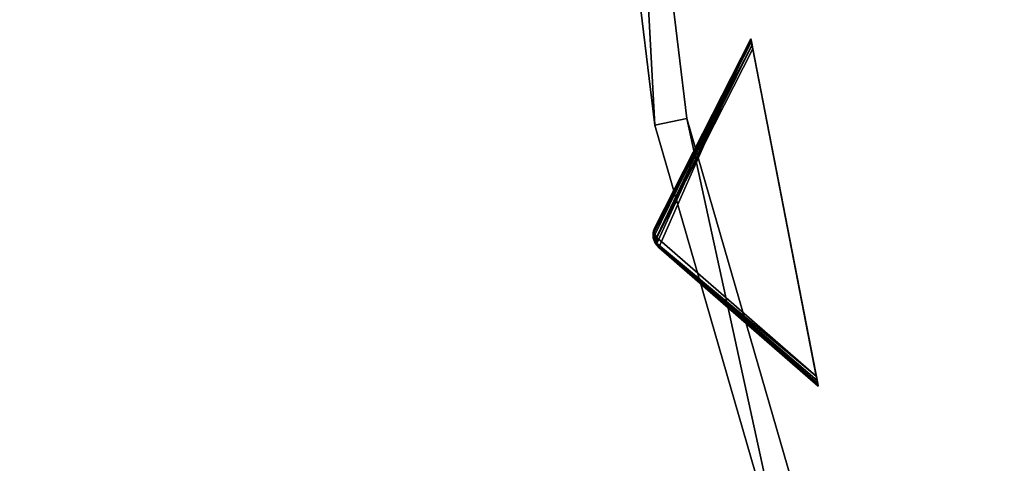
# Model space of a CAD drawing. Extents: x 5 to 565, y -280 to 280.
# Tile 25 of 256: x 65 to 125, y -58 to -31. Entities that reach past the tile are written whole.
import ezdxf

# ---------------------------------------------------------------- set-up
doc = ezdxf.new("R2010")
doc.units = 0
doc.header["$LTSCALE"] = 25.4
doc.layers.get('0').update_dxf_attribs({"color": 13, "linetype": 'CONTINUOUS'})

# ---------------------------------------------------------------- blocks, each defined once
blk = doc.blocks.new('GRUPUJ_2')
at = {"color": 254}
mesh = blk.add_polyface(dxfattribs=at)
corners = [(10.721, 154.609, 150), (5.112, 141.944, 139.866), (14.815, 133.502, 150), (4.963, 142.106, 139.717), (4.852, 142.297, 139.625), (4.787, 142.508, 139.594), (4.769, 142.728, 139.625), (4.8, 142.946, 139.717), (4.878, 143.153, 139.866)]
mesh.append_faces([[corners[k] for k in face] for face in [(0, 1, 2), (7, 0, 8)]], dxfattribs={"vtx0": -1, "color": 254})
mesh.append_faces([[corners[k] for k in face] for face in [(1, 0, 3), (3, 0, 4), (4, 0, 5), (5, 0, 6), (6, 0, 7)]], dxfattribs={"vtx0": -1, "vtx1": -1, "color": 254})
mesh = blk.add_polyface(dxfattribs=at)
corners = [(10.721, 154.609, 0.616), (10.729, 154.569, 0.357), (4.844, 142.869, 10.41)]
mesh.append_faces([[corners[k] for k in face] for face in [(0, 1, 2)]], dxfattribs={"color": 254})
mesh = blk.add_polyface(dxfattribs=at)
corners = [(10.721, 154.609, 0.616), (4.844, 142.869, 10.41), (4.878, 143.153, 10.75)]
mesh.append_faces([[corners[k] for k in face] for face in [(0, 1, 2)]], dxfattribs={"color": 254})
mesh = blk.add_polyface(dxfattribs=at)
corners = [(10.729, 154.569, 0.357), (10.752, 154.45, 0.162), (4.844, 142.869, 10.41)]
mesh.append_faces([[corners[k] for k in face] for face in [(0, 1, 2)]], dxfattribs={"color": 254})
mesh = blk.add_polyface(dxfattribs=at)
corners = [(10.721, 154.609, 150), (4.878, 143.153, 10.75), (4.878, 143.153, 139.866), (10.721, 154.609, 0.616)]
mesh.append_faces([[corners[k] for k in face] for face in [(0, 1, 2), (1, 0, 3)]], dxfattribs={"vtx0": -1, "color": 254})
mesh = blk.add_polyface(dxfattribs=at)
corners = [(14.807, 133.543, 0.357), (14.815, 133.502, 150), (14.815, 133.502, 0.616), (10.721, 154.609, 150), (14.784, 133.661, 0.162), (14.747, 133.853, 0.041), (14.697, 134.107), (10.838, 154.005), (10.789, 154.259, 0.041), (10.752, 154.45, 0.162), (10.729, 154.569, 0.357), (10.721, 154.609, 0.616)]
mesh.append_faces([[corners[k] for k in face] for face in [(0, 1, 2), (3, 10, 11)]], dxfattribs={"vtx0": -1, "color": 254})
mesh.append_faces([[corners[k] for k in face] for face in [(1, 0, 3)]], dxfattribs={"vtx0": -1, "vtx1": -1, "color": 254})
mesh.append_faces([[corners[k] for k in face] for face in [(3, 0, 4), (3, 4, 5), (3, 5, 6), (3, 6, 7), (3, 7, 8), (3, 8, 9), (3, 9, 10)]], dxfattribs={"vtx0": -1, "vtx2": -1, "color": 254})
mesh = blk.add_polyface(dxfattribs=at)
corners = [(10.752, 154.45, 0.162), (10.789, 154.259, 0.041), (4.844, 142.869, 10.41)]
mesh.append_faces([[corners[k] for k in face] for face in [(0, 1, 2)]], dxfattribs={"color": 254})
mesh = blk.add_polyface(dxfattribs=at)
corners = [(10.789, 154.259, 0.041), (4.995, 142.548, 10.134), (4.844, 142.869, 10.41)]
mesh.append_faces([[corners[k] for k in face] for face in [(0, 1, 2)]], dxfattribs={"color": 254})
mesh = blk.add_polyface(dxfattribs=at)
corners = [(10.789, 154.259, 0.041), (10.838, 154.005), (4.995, 142.548, 10.134)]
mesh.append_faces([[corners[k] for k in face] for face in [(0, 1, 2)]], dxfattribs={"color": 254})
mesh = blk.add_polyface(dxfattribs=at)
corners = [(10.838, 154.005), (14.697, 134.107), (4.995, 142.548, 10.134)]
mesh.append_faces([[corners[k] for k in face] for face in [(0, 1, 2)]], dxfattribs={"color": 254})
mesh = blk.add_polyface(dxfattribs=at)
corners = [(4.878, 143.153, 10.75), (4.774, 142.803, 10.75), (4.8, 142.946, 139.717)]
mesh.append_faces([[corners[k] for k in face] for face in [(0, 1, 2)]], dxfattribs={"color": 254})
mesh = blk.add_polyface(dxfattribs=at)
corners = [(4.878, 143.153, 10.75), (4.799, 142.705, 10.507), (4.774, 142.803, 10.75)]
mesh.append_faces([[corners[k] for k in face] for face in [(0, 1, 2)]], dxfattribs={"color": 254})
mesh = blk.add_polyface(dxfattribs=at)
corners = [(4.878, 143.153, 10.75), (4.844, 142.869, 10.41), (4.799, 142.705, 10.507)]
mesh.append_faces([[corners[k] for k in face] for face in [(0, 1, 2)]], dxfattribs={"color": 254})
mesh = blk.add_polyface(dxfattribs=at)
corners = [(4.878, 143.153, 10.75), (4.8, 142.946, 139.717), (4.878, 143.153, 139.866)]
mesh.append_faces([[corners[k] for k in face] for face in [(0, 1, 2)]], dxfattribs={"color": 254})
mesh = blk.add_polyface(dxfattribs=at)
corners = [(4.8, 142.946, 139.717), (4.774, 142.803, 10.75), (4.769, 142.728, 139.625)]
mesh.append_faces([[corners[k] for k in face] for face in [(0, 1, 2)]], dxfattribs={"color": 254})
mesh = blk.add_polyface(dxfattribs=at)
corners = [(4.774, 142.803, 10.75), (4.769, 142.728, 10.75), (4.769, 142.728, 139.625)]
mesh.append_faces([[corners[k] for k in face] for face in [(0, 1, 2)]], dxfattribs={"color": 254})
mesh = blk.add_polyface(dxfattribs=at)
corners = [(4.774, 142.803, 10.75), (4.799, 142.705, 10.507), (4.769, 142.728, 10.75)]
mesh.append_faces([[corners[k] for k in face] for face in [(0, 1, 2)]], dxfattribs={"color": 254})
mesh = blk.add_polyface(dxfattribs=at)
corners = [(4.769, 142.728, 10.75), (4.799, 142.705, 10.507), (4.852, 142.297, 10.75)]
mesh.append_faces([[corners[k] for k in face] for face in [(0, 1, 2)]], dxfattribs={"color": 254})
mesh = blk.add_polyface(dxfattribs=at)
corners = [(4.769, 142.728, 10.75), (4.787, 142.508, 139.594), (4.769, 142.728, 139.625)]
mesh.append_faces([[corners[k] for k in face] for face in [(0, 1, 2)]], dxfattribs={"color": 254})
mesh = blk.add_polyface(dxfattribs=at)
corners = [(4.769, 142.728, 10.75), (4.852, 142.297, 139.625), (4.787, 142.508, 139.594)]
mesh.append_faces([[corners[k] for k in face] for face in [(0, 1, 2)]], dxfattribs={"color": 254})
mesh = blk.add_polyface(dxfattribs=at)
corners = [(4.769, 142.728, 10.75), (4.852, 142.297, 10.75), (4.852, 142.297, 139.625)]
mesh.append_faces([[corners[k] for k in face] for face in [(0, 1, 2)]], dxfattribs={"color": 254})
mesh = blk.add_polyface(dxfattribs=at)
corners = [(4.844, 142.869, 10.41), (4.995, 142.548, 10.134), (4.799, 142.705, 10.507)]
mesh.append_faces([[corners[k] for k in face] for face in [(0, 1, 2)]], dxfattribs={"color": 254})
mesh = blk.add_polyface(dxfattribs=at)
corners = [(4.799, 142.705, 10.507), (4.995, 142.548, 10.134), (4.808, 142.512, 10.541)]
mesh.append_faces([[corners[k] for k in face] for face in [(0, 1, 2)]], dxfattribs={"color": 254})
mesh = blk.add_polyface(dxfattribs=at)
corners = [(4.799, 142.705, 10.507), (4.808, 142.512, 10.541), (4.852, 142.297, 10.75)]
mesh.append_faces([[corners[k] for k in face] for face in [(0, 1, 2)]], dxfattribs={"color": 254})
mesh = blk.add_polyface(dxfattribs=at)
corners = [(4.995, 142.548, 10.134), (4.871, 142.33, 10.507), (4.808, 142.512, 10.541)]
mesh.append_faces([[corners[k] for k in face] for face in [(0, 1, 2)]], dxfattribs={"color": 254})
mesh = blk.add_polyface(dxfattribs=at)
corners = [(4.995, 142.548, 10.134), (4.975, 142.194, 10.41), (4.871, 142.33, 10.507)]
mesh.append_faces([[corners[k] for k in face] for face in [(0, 1, 2)]], dxfattribs={"color": 254})
mesh = blk.add_polyface(dxfattribs=at)
corners = [(4.995, 142.548, 10.134), (14.697, 134.107), (4.975, 142.194, 10.41)]
mesh.append_faces([[corners[k] for k in face] for face in [(0, 1, 2)]], dxfattribs={"color": 254})
mesh = blk.add_polyface(dxfattribs=at)
corners = [(4.808, 142.512, 10.541), (4.871, 142.33, 10.507), (4.852, 142.297, 10.75)]
mesh.append_faces([[corners[k] for k in face] for face in [(0, 1, 2)]], dxfattribs={"color": 254})
mesh = blk.add_polyface(dxfattribs=at)
corners = [(4.871, 142.33, 10.507), (4.885, 142.23, 10.75), (4.852, 142.297, 10.75)]
mesh.append_faces([[corners[k] for k in face] for face in [(0, 1, 2)]], dxfattribs={"color": 254})
mesh = blk.add_polyface(dxfattribs=at)
corners = [(4.852, 142.297, 10.75), (4.885, 142.23, 10.75), (5.112, 141.944, 139.866)]
mesh.append_faces([[corners[k] for k in face] for face in [(0, 1, 2)]], dxfattribs={"color": 254})
mesh = blk.add_polyface(dxfattribs=at)
corners = [(4.852, 142.297, 10.75), (5.112, 141.944, 139.866), (4.963, 142.106, 139.717)]
mesh.append_faces([[corners[k] for k in face] for face in [(0, 1, 2)]], dxfattribs={"color": 254})
mesh = blk.add_polyface(dxfattribs=at)
corners = [(4.852, 142.297, 10.75), (4.963, 142.106, 139.717), (4.852, 142.297, 139.625)]
mesh.append_faces([[corners[k] for k in face] for face in [(0, 1, 2)]], dxfattribs={"color": 254})
mesh = blk.add_polyface(dxfattribs=at)
corners = [(4.871, 142.33, 10.507), (4.975, 142.194, 10.41), (4.885, 142.23, 10.75)]
mesh.append_faces([[corners[k] for k in face] for face in [(0, 1, 2)]], dxfattribs={"color": 254})
mesh = blk.add_polyface(dxfattribs=at)
corners = [(4.885, 142.23, 10.75), (5.112, 141.944, 10.75), (5.112, 141.944, 139.866)]
mesh.append_faces([[corners[k] for k in face] for face in [(0, 1, 2)]], dxfattribs={"color": 254})
mesh = blk.add_polyface(dxfattribs=at)
corners = [(4.885, 142.23, 10.75), (4.975, 142.194, 10.41), (5.112, 141.944, 10.75)]
mesh.append_faces([[corners[k] for k in face] for face in [(0, 1, 2)]], dxfattribs={"color": 254})
mesh = blk.add_polyface(dxfattribs=at)
corners = [(4.975, 142.194, 10.41), (14.807, 133.543, 0.357), (5.112, 141.944, 10.75)]
mesh.append_faces([[corners[k] for k in face] for face in [(0, 1, 2)]], dxfattribs={"color": 254})
mesh = blk.add_polyface(dxfattribs=at)
corners = [(4.975, 142.194, 10.41), (14.697, 134.107), (14.747, 133.853, 0.041)]
mesh.append_faces([[corners[k] for k in face] for face in [(0, 1, 2)]], dxfattribs={"color": 254})
mesh = blk.add_polyface(dxfattribs=at)
corners = [(4.975, 142.194, 10.41), (14.747, 133.853, 0.041), (14.784, 133.661, 0.162)]
mesh.append_faces([[corners[k] for k in face] for face in [(0, 1, 2)]], dxfattribs={"color": 254})
mesh = blk.add_polyface(dxfattribs=at)
corners = [(4.975, 142.194, 10.41), (14.784, 133.661, 0.162), (14.807, 133.543, 0.357)]
mesh.append_faces([[corners[k] for k in face] for face in [(0, 1, 2)]], dxfattribs={"color": 254})
mesh = blk.add_polyface(dxfattribs=at)
corners = [(5.112, 141.944, 10.75), (14.807, 133.543, 0.357), (14.815, 133.502, 0.616)]
mesh.append_faces([[corners[k] for k in face] for face in [(0, 1, 2)]], dxfattribs={"color": 254})
mesh = blk.add_polyface(dxfattribs=at)
corners = [(14.815, 133.502, 150), (5.112, 141.944, 10.75), (14.815, 133.502, 0.616), (5.112, 141.944, 139.866)]
mesh.append_faces([[corners[k] for k in face] for face in [(0, 1, 2), (1, 0, 3)]], dxfattribs={"vtx0": -1, "color": 254})
blk = doc.blocks.new('CRISTAL-M-7628-7627_STL')
at = {"color": 0}
blk.add_blockref('GRUPUJ_2', (99.022, -186.38, 117.002), dxfattribs=at)
at = {"color": 8}
mesh = blk.add_polyface(dxfattribs=at)
corners = [(5.38, -11.274, 430.002), (7.378, -11.194, 430.002), (7.194, 33.75, 430.002), (10.811, -56.007, 430.002), (12.771, -55.607, 430.002), (23.348, -99.289, 430.002), (25.218, -98.58, 430.002), (42.665, -140, 430.002), (44.397, -139, 430.002), (68.263, -177.085, 430.002), (69.812, -175.82, 430.002), (99.478, -209.583, 430.002), (100.804, -208.086, 430.002), (135.502, -236.653, 430.002), (136.571, -234.963, 430.002), (175.402, -257.594, 430.002), (176.186, -255.754, 430.002), (218.144, -271.864, 430.002), (218.623, -269.922, 430.002), (262.622, -279.092, 430.002), (262.783, -277.099, 430.002), (285.152, -280, 430.002), (285.152, -278, 430.002), (307.683, -279.092, 430.002), (307.522, -277.099, 430.002), (351.682, -269.922, 430.002), (352.161, -271.864, 430.002), (394.119, -255.754, 430.002), (394.903, -257.594, 430.002), (433.734, -234.963, 430.002), (434.803, -236.653, 430.002), (469.501, -208.086, 430.002), (470.827, -209.583, 430.002), (500.493, -175.82, 430.002), (502.042, -177.085, 430.002), (525.908, -139, 430.002), (527.64, -140, 430.002), (545.087, -98.58, 430.002), (546.957, -99.289, 430.002), (557.534, -55.607, 430.002), (559.494, -56.007, 430.002), (562.927, -11.194, 430.002), (564.925, -11.274, 430.002), (563.111, 33.75, 430.002), (9.179, 33.509, 430.002), (16.207, 77.901, 430.002), (18.128, 77.344, 430.002), (32.186, 120.034, 430.002), (33.993, 119.177, 430.002), (54.717, 159.058, 430.002), (56.363, 157.922, 430.002), (83.216, 193.963, 430.002), (84.658, 192.577, 430.002), (116.945, 223.844, 430.002), (118.146, 222.245, 430.002), (155.03, 247.928, 430.002), (155.959, 246.157, 430.002), (196.485, 265.59, 430.002), (197.119, 263.693, 430.002), (240.237, 276.374, 430.002), (240.558, 274.4, 430.002), (285.152, 280, 430.002), (285.152, 278, 430.002), (329.747, 274.4, 430.002), (330.068, 276.374, 430.002), (373.186, 263.693, 430.002), (373.819, 265.59, 430.002), (414.345, 246.157, 430.002), (415.275, 247.928, 430.002), (452.159, 222.245, 430.002), (453.36, 223.844, 430.002), (485.647, 192.577, 430.002), (487.089, 193.963, 430.002), (513.942, 157.922, 430.002), (515.588, 159.058, 430.002), (536.312, 119.177, 430.002), (538.119, 120.034, 430.002), (552.177, 77.344, 430.002), (554.098, 77.901, 430.002), (561.126, 33.509, 430.002)]
mesh.append_faces([[corners[k] for k in face] for face in [(0, 1, 2), (1, 3, 4), (4, 5, 6), (6, 7, 8), (8, 9, 10), (10, 11, 12), (12, 13, 14), (14, 15, 16), (16, 17, 18), (18, 19, 20), (20, 21, 22), (22, 23, 24), (24, 23, 25), (25, 26, 27), (27, 28, 29), (29, 30, 31), (31, 32, 33), (33, 34, 35), (35, 36, 37), (37, 38, 39), (39, 40, 41), (2, 44, 45), (44, 2, 1), (45, 46, 47), (47, 48, 49), (49, 50, 51), (51, 52, 53), (53, 54, 55), (55, 56, 57), (57, 58, 59), (59, 60, 61), (61, 63, 64), (64, 65, 66), (66, 67, 68), (68, 69, 70), (70, 71, 72), (72, 73, 74), (74, 75, 76), (76, 77, 78), (78, 79, 43)]], dxfattribs={"vtx0": -1, "vtx1": -1, "color": 8})
mesh.append_faces([[corners[k] for k in face] for face in [(1, 0, 3), (4, 3, 5), (6, 5, 7), (8, 7, 9), (10, 9, 11), (12, 11, 13), (14, 13, 15), (16, 15, 17), (18, 17, 19), (20, 19, 21), (22, 21, 23), (25, 23, 26), (27, 26, 28), (29, 28, 30), (31, 30, 32), (33, 32, 34), (35, 34, 36), (37, 36, 38), (39, 38, 40), (41, 40, 42), (41, 42, 43), (45, 44, 46), (47, 46, 48), (49, 48, 50), (51, 50, 52), (53, 52, 54), (55, 54, 56), (57, 56, 58), (59, 58, 60), (61, 60, 62), (61, 62, 63), (64, 63, 65), (66, 65, 67), (68, 67, 69), (70, 69, 71), (72, 71, 73), (74, 73, 75), (76, 75, 77), (78, 77, 79), (43, 79, 41)]], dxfattribs={"vtx0": -1, "vtx2": -1, "color": 8})
mesh = blk.add_polyface(dxfattribs=at)
corners = [(7.194, 33.75, 410.002), (9.179, 33.509, 410.002), (7.378, -11.194, 410.002), (16.207, 77.901, 410.002), (18.128, 77.344, 410.002), (32.186, 120.034, 410.002), (33.993, 119.177, 410.002), (54.717, 159.058, 410.002), (56.363, 157.922, 410.002), (83.216, 193.963, 410.002), (84.658, 192.577, 410.002), (116.945, 223.844, 410.002), (118.146, 222.245, 410.002), (155.03, 247.928, 410.002), (155.959, 246.157, 410.002), (196.485, 265.59, 410.002), (197.119, 263.693, 410.002), (240.237, 276.374, 410.002), (240.558, 274.4, 410.002), (285.152, 280, 410.002), (285.152, 278, 410.002), (330.068, 276.374, 410.002), (329.747, 274.4, 410.002), (373.186, 263.693, 410.002), (373.819, 265.59, 410.002), (414.345, 246.157, 410.002), (415.275, 247.928, 410.002), (452.159, 222.245, 410.002), (453.36, 223.844, 410.002), (485.647, 192.577, 410.002), (487.089, 193.963, 410.002), (513.942, 157.922, 410.002), (515.588, 159.058, 410.002), (536.312, 119.177, 410.002), (538.119, 120.034, 410.002), (552.177, 77.344, 410.002), (554.098, 77.901, 410.002), (561.126, 33.509, 410.002), (563.111, 33.75, 410.002), (562.927, -11.194, 410.002), (5.38, -11.274, 410.002), (10.811, -56.007, 410.002), (12.771, -55.607, 410.002), (23.348, -99.289, 410.002), (25.218, -98.58, 410.002), (42.665, -140, 410.002), (44.397, -139, 410.002), (68.263, -177.085, 410.002), (69.812, -175.82, 410.002), (99.478, -209.583, 410.002), (100.804, -208.086, 410.002), (135.502, -236.653, 410.002), (136.571, -234.963, 410.002), (175.402, -257.594, 410.002), (176.186, -255.754, 410.002), (218.144, -271.864, 410.002), (218.623, -269.922, 410.002), (262.622, -279.092, 410.002), (262.783, -277.099, 410.002), (285.152, -280, 410.002), (285.152, -278, 410.002), (307.522, -277.099, 410.002), (307.683, -279.092, 410.002), (351.682, -269.922, 410.002), (352.161, -271.864, 410.002), (394.119, -255.754, 410.002), (394.903, -257.594, 410.002), (433.734, -234.963, 410.002), (434.803, -236.653, 410.002), (469.501, -208.086, 410.002), (470.827, -209.583, 410.002), (500.493, -175.82, 410.002), (502.042, -177.085, 410.002), (525.908, -139, 410.002), (527.64, -140, 410.002), (545.087, -98.58, 410.002), (546.957, -99.289, 410.002), (557.534, -55.607, 410.002), (559.494, -56.007, 410.002), (564.925, -11.274, 410.002)]
mesh.append_faces([[corners[k] for k in face] for face in [(1, 3, 4), (4, 5, 6), (6, 7, 8), (8, 9, 10), (10, 11, 12), (12, 13, 14), (14, 15, 16), (16, 17, 18), (18, 19, 20), (20, 21, 22), (22, 21, 23), (23, 24, 25), (25, 26, 27), (27, 28, 29), (29, 30, 31), (31, 32, 33), (33, 34, 35), (35, 36, 37), (37, 38, 39), (40, 2, 41), (41, 42, 43), (43, 44, 45), (45, 46, 47), (47, 48, 49), (49, 50, 51), (51, 52, 53), (53, 54, 55), (55, 56, 57), (57, 58, 59), (59, 61, 62), (62, 63, 64), (64, 65, 66), (66, 67, 68), (68, 69, 70), (70, 71, 72), (72, 73, 74), (74, 75, 76), (76, 77, 78), (78, 39, 79), (79, 39, 38)]], dxfattribs={"vtx0": -1, "vtx1": -1, "color": 8})
mesh.append_faces([[corners[k] for k in face] for face in [(0, 1, 2), (1, 0, 3), (4, 3, 5), (6, 5, 7), (8, 7, 9), (10, 9, 11), (12, 11, 13), (14, 13, 15), (16, 15, 17), (18, 17, 19), (20, 19, 21), (23, 21, 24), (25, 24, 26), (27, 26, 28), (29, 28, 30), (31, 30, 32), (33, 32, 34), (35, 34, 36), (37, 36, 38), (2, 40, 0), (41, 2, 42), (43, 42, 44), (45, 44, 46), (47, 46, 48), (49, 48, 50), (51, 50, 52), (53, 52, 54), (55, 54, 56), (57, 56, 58), (59, 58, 60), (59, 60, 61), (62, 61, 63), (64, 63, 65), (66, 65, 67), (68, 67, 69), (70, 69, 71), (72, 71, 73), (74, 73, 75), (76, 75, 77), (78, 77, 39)]], dxfattribs={"vtx0": -1, "vtx2": -1, "color": 8})
mesh = blk.add_polyface(dxfattribs=at)
corners = [(22.865, -10.57, 417.002), (24.864, -10.489, 417.002), (24.566, 31.641, 417.002), (27.957, -52.507, 417.002), (29.917, -52.107, 417.002), (39.711, -93.084, 417.002), (41.581, -92.375, 417.002), (57.821, -131.25, 417.002), (59.553, -130.25, 417.002), (81.819, -166.017, 417.002), (83.368, -164.752, 417.002), (111.083, -196.484, 417.002), (112.409, -194.987, 417.002), (144.855, -221.862, 417.002), (145.924, -220.172, 417.002), (182.261, -241.495, 417.002), (183.045, -239.655, 417.002), (222.332, -254.872, 417.002), (222.811, -252.93, 417.002), (264.03, -261.649, 417.002), (264.191, -259.655, 417.002), (285.152, -262.5, 417.002), (285.152, -260.5, 417.002), (306.275, -261.649, 417.002), (306.114, -259.655, 417.002), (347.494, -252.93, 417.002), (347.973, -254.872, 417.002), (387.26, -239.655, 417.002), (388.044, -241.495, 417.002), (424.381, -220.172, 417.002), (425.45, -221.862, 417.002), (457.896, -194.987, 417.002), (459.222, -196.484, 417.002), (486.937, -164.752, 417.002), (488.486, -166.017, 417.002), (510.752, -130.25, 417.002), (512.484, -131.25, 417.002), (528.724, -92.375, 417.002), (530.594, -93.084, 417.002), (540.388, -52.107, 417.002), (542.348, -52.507, 417.002), (545.441, -10.489, 417.002), (547.44, -10.57, 417.002), (545.739, 31.641, 417.002), (26.552, 31.4, 417.002), (33.016, 73.032, 417.002), (34.937, 72.476, 417.002), (47.997, 112.532, 417.002), (49.804, 111.674, 417.002), (69.119, 149.117, 417.002), (70.765, 147.981, 417.002), (95.837, 181.84, 417.002), (97.279, 180.455, 417.002), (127.458, 209.854, 417.002), (128.659, 208.255, 417.002), (163.163, 232.432, 417.002), (164.092, 230.661, 417.002), (202.027, 248.991, 417.002), (202.66, 247.094, 417.002), (243.044, 259.101, 417.002), (243.365, 257.127, 417.002), (285.152, 262.5, 417.002), (285.152, 260.5, 417.002), (326.94, 257.127, 417.002), (327.26, 259.101, 417.002), (367.644, 247.094, 417.002), (368.278, 248.991, 417.002), (406.213, 230.661, 417.002), (407.142, 232.432, 417.002), (441.646, 208.255, 417.002), (442.847, 209.854, 417.002), (473.026, 180.455, 417.002), (474.468, 181.84, 417.002), (499.54, 147.981, 417.002), (501.186, 149.117, 417.002), (520.501, 111.674, 417.002), (522.308, 112.532, 417.002), (535.367, 72.476, 417.002), (537.288, 73.032, 417.002), (543.753, 31.4, 417.002)]
mesh.append_faces([[corners[k] for k in face] for face in [(0, 1, 2), (1, 3, 4), (4, 5, 6), (6, 7, 8), (8, 9, 10), (10, 11, 12), (12, 13, 14), (14, 15, 16), (16, 17, 18), (18, 19, 20), (20, 21, 22), (22, 23, 24), (24, 23, 25), (25, 26, 27), (27, 28, 29), (29, 30, 31), (31, 32, 33), (33, 34, 35), (35, 36, 37), (37, 38, 39), (39, 40, 41), (2, 44, 45), (44, 2, 1), (45, 46, 47), (47, 48, 49), (49, 50, 51), (51, 52, 53), (53, 54, 55), (55, 56, 57), (57, 58, 59), (59, 60, 61), (61, 63, 64), (64, 65, 66), (66, 67, 68), (68, 69, 70), (70, 71, 72), (72, 73, 74), (74, 75, 76), (76, 77, 78), (78, 79, 43)]], dxfattribs={"vtx0": -1, "vtx1": -1, "color": 8})
mesh.append_faces([[corners[k] for k in face] for face in [(1, 0, 3), (4, 3, 5), (6, 5, 7), (8, 7, 9), (10, 9, 11), (12, 11, 13), (14, 13, 15), (16, 15, 17), (18, 17, 19), (20, 19, 21), (22, 21, 23), (25, 23, 26), (27, 26, 28), (29, 28, 30), (31, 30, 32), (33, 32, 34), (35, 34, 36), (37, 36, 38), (39, 38, 40), (41, 40, 42), (41, 42, 43), (45, 44, 46), (47, 46, 48), (49, 48, 50), (51, 50, 52), (53, 52, 54), (55, 54, 56), (57, 56, 58), (59, 58, 60), (61, 60, 62), (61, 62, 63), (64, 63, 65), (66, 65, 67), (68, 67, 69), (70, 69, 71), (72, 71, 73), (74, 73, 75), (76, 75, 77), (78, 77, 79), (43, 79, 41)]], dxfattribs={"vtx0": -1, "vtx2": -1, "color": 8})
mesh = blk.add_polyface(dxfattribs=at)
corners = [(24.566, 31.641, 410.002), (26.552, 31.4, 410.002), (24.864, -10.489, 410.002), (33.016, 73.032, 410.002), (34.937, 72.476, 410.002), (47.997, 112.532, 410.002), (49.804, 111.674, 410.002), (69.119, 149.117, 410.002), (70.765, 147.981, 410.002), (95.837, 181.84, 410.002), (97.279, 180.455, 410.002), (127.458, 209.854, 410.002), (128.659, 208.255, 410.002), (163.163, 232.432, 410.002), (164.092, 230.661, 410.002), (202.027, 248.991, 410.002), (202.66, 247.094, 410.002), (243.044, 259.101, 410.002), (243.365, 257.127, 410.002), (285.152, 262.5, 410.002), (285.152, 260.5, 410.002), (327.26, 259.101, 410.002), (326.94, 257.127, 410.002), (367.644, 247.094, 410.002), (368.278, 248.991, 410.002), (406.213, 230.661, 410.002), (407.142, 232.432, 410.002), (441.646, 208.255, 410.002), (442.847, 209.854, 410.002), (473.026, 180.455, 410.002), (474.468, 181.84, 410.002), (499.54, 147.981, 410.002), (501.186, 149.117, 410.002), (520.501, 111.674, 410.002), (522.308, 112.532, 410.002), (535.367, 72.476, 410.002), (537.288, 73.032, 410.002), (543.753, 31.4, 410.002), (545.739, 31.641, 410.002), (545.441, -10.489, 410.002), (22.865, -10.57, 410.002), (27.957, -52.507, 410.002), (29.917, -52.107, 410.002), (39.711, -93.084, 410.002), (41.581, -92.375, 410.002), (57.821, -131.25, 410.002), (59.553, -130.25, 410.002), (81.819, -166.017, 410.002), (83.368, -164.752, 410.002), (111.083, -196.484, 410.002), (112.409, -194.987, 410.002), (144.855, -221.862, 410.002), (145.924, -220.172, 410.002), (182.261, -241.495, 410.002), (183.045, -239.655, 410.002), (222.332, -254.872, 410.002), (222.811, -252.93, 410.002), (264.03, -261.649, 410.002), (264.191, -259.655, 410.002), (285.152, -262.5, 410.002), (285.152, -260.5, 410.002), (306.114, -259.655, 410.002), (306.275, -261.649, 410.002), (347.494, -252.93, 410.002), (347.973, -254.872, 410.002), (387.26, -239.655, 410.002), (388.044, -241.495, 410.002), (424.381, -220.172, 410.002), (425.45, -221.862, 410.002), (457.896, -194.987, 410.002), (459.222, -196.484, 410.002), (486.937, -164.752, 410.002), (488.486, -166.017, 410.002), (510.752, -130.25, 410.002), (512.484, -131.25, 410.002), (528.724, -92.375, 410.002), (530.594, -93.084, 410.002), (540.388, -52.107, 410.002), (542.348, -52.507, 410.002), (547.44, -10.57, 410.002)]
mesh.append_faces([[corners[k] for k in face] for face in [(1, 3, 4), (4, 5, 6), (6, 7, 8), (8, 9, 10), (10, 11, 12), (12, 13, 14), (14, 15, 16), (16, 17, 18), (18, 19, 20), (20, 21, 22), (22, 21, 23), (23, 24, 25), (25, 26, 27), (27, 28, 29), (29, 30, 31), (31, 32, 33), (33, 34, 35), (35, 36, 37), (37, 38, 39), (40, 2, 41), (41, 42, 43), (43, 44, 45), (45, 46, 47), (47, 48, 49), (49, 50, 51), (51, 52, 53), (53, 54, 55), (55, 56, 57), (57, 58, 59), (59, 61, 62), (62, 63, 64), (64, 65, 66), (66, 67, 68), (68, 69, 70), (70, 71, 72), (72, 73, 74), (74, 75, 76), (76, 77, 78), (78, 39, 79), (79, 39, 38)]], dxfattribs={"vtx0": -1, "vtx1": -1, "color": 8})
mesh.append_faces([[corners[k] for k in face] for face in [(0, 1, 2), (1, 0, 3), (4, 3, 5), (6, 5, 7), (8, 7, 9), (10, 9, 11), (12, 11, 13), (14, 13, 15), (16, 15, 17), (18, 17, 19), (20, 19, 21), (23, 21, 24), (25, 24, 26), (27, 26, 28), (29, 28, 30), (31, 30, 32), (33, 32, 34), (35, 34, 36), (37, 36, 38), (2, 40, 0), (41, 2, 42), (43, 42, 44), (45, 44, 46), (47, 46, 48), (49, 48, 50), (51, 50, 52), (53, 52, 54), (55, 54, 56), (57, 56, 58), (59, 58, 60), (59, 60, 61), (62, 61, 63), (64, 63, 65), (66, 65, 67), (68, 67, 69), (70, 69, 71), (72, 71, 73), (74, 73, 75), (76, 75, 77), (78, 77, 39)]], dxfattribs={"vtx0": -1, "vtx2": -1, "color": 8})
mesh = blk.add_polyface(dxfattribs=at)
corners = [(100.302, -7.449, 284.002), (102.301, -7.369, 284.002), (101.501, 22.299, 284.002), (103.891, -37.005, 284.002), (105.851, -36.605, 284.002), (112.174, -65.602, 284.002), (114.044, -64.893, 284.002), (124.938, -92.5, 284.002), (126.67, -91.5, 284.002), (141.851, -117.002, 284.002), (143.4, -115.738, 284.002), (162.475, -138.474, 284.002), (163.801, -136.977, 284.002), (186.276, -156.36, 284.002), (187.345, -154.67, 284.002), (212.639, -170.196, 284.002), (213.423, -168.356, 284.002), (240.879, -179.624, 284.002), (241.358, -177.682, 284.002), (270.266, -184.4, 284.002), (270.427, -182.407, 284.002), (285.152, -185, 284.002), (285.152, -183, 284.002), (300.039, -184.4, 284.002), (299.878, -182.407, 284.002), (328.947, -177.682, 284.002), (329.426, -179.624, 284.002), (356.882, -168.356, 284.002), (357.666, -170.196, 284.002), (382.96, -154.67, 284.002), (384.029, -156.36, 284.002), (406.504, -136.977, 284.002), (407.83, -138.474, 284.002), (426.905, -115.738, 284.002), (428.454, -117.002, 284.002), (443.635, -91.5, 284.002), (445.367, -92.5, 284.002), (456.26, -64.893, 284.002), (458.13, -65.602, 284.002), (464.454, -36.605, 284.002), (466.414, -37.005, 284.002), (468.004, -7.369, 284.002), (470.002, -7.449, 284.002), (468.804, 22.299, 284.002), (103.487, 22.058, 284.002), (107.457, 51.47, 284.002), (109.378, 50.914, 284.002), (118.014, 79.308, 284.002), (119.821, 78.451, 284.002), (132.9, 105.092, 284.002), (134.546, 103.956, 284.002), (151.73, 128.154, 284.002), (153.172, 126.769, 284.002), (174.015, 147.897, 284.002), (175.217, 146.298, 284.002), (199.179, 163.809, 284.002), (200.108, 162.038, 284.002), (226.569, 175.479, 284.002), (227.202, 173.582, 284.002), (255.476, 182.604, 284.002), (255.797, 180.63, 284.002), (285.152, 185, 284.002), (285.152, 183, 284.002), (314.508, 180.63, 284.002), (314.829, 182.604, 284.002), (343.103, 173.582, 284.002), (343.736, 175.479, 284.002), (370.197, 162.038, 284.002), (371.126, 163.809, 284.002), (395.088, 146.298, 284.002), (396.29, 147.897, 284.002), (417.133, 126.769, 284.002), (418.575, 128.154, 284.002), (435.759, 103.956, 284.002), (437.404, 105.092, 284.002), (450.484, 78.451, 284.002), (452.291, 79.308, 284.002), (460.927, 50.914, 284.002), (462.848, 51.47, 284.002), (466.818, 22.058, 284.002)]
mesh.append_faces([[corners[k] for k in face] for face in [(0, 1, 2), (1, 3, 4), (4, 5, 6), (6, 7, 8), (8, 9, 10), (10, 11, 12), (12, 13, 14), (14, 15, 16), (16, 17, 18), (18, 19, 20), (20, 21, 22), (22, 23, 24), (24, 23, 25), (25, 26, 27), (27, 28, 29), (29, 30, 31), (31, 32, 33), (33, 34, 35), (35, 36, 37), (37, 38, 39), (39, 40, 41), (2, 44, 45), (44, 2, 1), (45, 46, 47), (47, 48, 49), (49, 50, 51), (51, 52, 53), (53, 54, 55), (55, 56, 57), (57, 58, 59), (59, 60, 61), (61, 63, 64), (64, 65, 66), (66, 67, 68), (68, 69, 70), (70, 71, 72), (72, 73, 74), (74, 75, 76), (76, 77, 78), (78, 79, 43)]], dxfattribs={"vtx0": -1, "vtx1": -1, "color": 8})
mesh.append_faces([[corners[k] for k in face] for face in [(1, 0, 3), (4, 3, 5), (6, 5, 7), (8, 7, 9), (10, 9, 11), (12, 11, 13), (14, 13, 15), (16, 15, 17), (18, 17, 19), (20, 19, 21), (22, 21, 23), (25, 23, 26), (27, 26, 28), (29, 28, 30), (31, 30, 32), (33, 32, 34), (35, 34, 36), (37, 36, 38), (39, 38, 40), (41, 40, 42), (41, 42, 43), (45, 44, 46), (47, 46, 48), (49, 48, 50), (51, 50, 52), (53, 52, 54), (55, 54, 56), (57, 56, 58), (59, 58, 60), (61, 60, 62), (61, 62, 63), (64, 63, 65), (66, 65, 67), (68, 67, 69), (70, 69, 71), (72, 71, 73), (74, 73, 75), (76, 75, 77), (78, 77, 79), (43, 79, 41)]], dxfattribs={"vtx0": -1, "vtx2": -1, "color": 8})
mesh = blk.add_polyface(dxfattribs=at)
corners = [(101.501, 22.299, 277.002), (103.487, 22.058, 277.002), (102.301, -7.369, 277.002), (107.457, 51.47, 277.002), (109.378, 50.914, 277.002), (118.014, 79.308, 277.002), (119.821, 78.451, 277.002), (132.9, 105.092, 277.002), (134.546, 103.956, 277.002), (151.73, 128.154, 277.002), (153.172, 126.769, 277.002), (174.015, 147.897, 277.002), (175.217, 146.298, 277.002), (199.179, 163.809, 277.002), (200.108, 162.038, 277.002), (226.569, 175.479, 277.002), (227.202, 173.582, 277.002), (255.476, 182.604, 277.002), (255.797, 180.63, 277.002), (285.152, 185, 277.002), (285.152, 183, 277.002), (314.829, 182.604, 277.002), (314.508, 180.63, 277.002), (343.103, 173.582, 277.002), (343.736, 175.479, 277.002), (370.197, 162.038, 277.002), (371.126, 163.809, 277.002), (395.088, 146.298, 277.002), (396.29, 147.897, 277.002), (417.133, 126.769, 277.002), (418.575, 128.154, 277.002), (435.759, 103.956, 277.002), (437.404, 105.092, 277.002), (450.484, 78.451, 277.002), (452.291, 79.308, 277.002), (460.927, 50.914, 277.002), (462.848, 51.47, 277.002), (466.818, 22.058, 277.002), (468.804, 22.299, 277.002), (468.004, -7.369, 277.002), (100.302, -7.449, 277.002), (103.891, -37.005, 277.002), (105.851, -36.605, 277.002), (112.174, -65.602, 277.002), (114.044, -64.893, 277.002), (124.938, -92.5, 277.002), (126.67, -91.5, 277.002), (141.851, -117.002, 277.002), (143.4, -115.738, 277.002), (162.475, -138.474, 277.002), (163.801, -136.977, 277.002), (186.276, -156.36, 277.002), (187.345, -154.67, 277.002), (212.639, -170.196, 277.002), (213.423, -168.356, 277.002), (240.879, -179.624, 277.002), (241.358, -177.682, 277.002), (270.266, -184.4, 277.002), (270.427, -182.407, 277.002), (285.152, -185, 277.002), (285.152, -183, 277.002), (299.878, -182.407, 277.002), (300.039, -184.4, 277.002), (328.947, -177.682, 277.002), (329.426, -179.624, 277.002), (356.882, -168.356, 277.002), (357.666, -170.196, 277.002), (382.96, -154.67, 277.002), (384.029, -156.36, 277.002), (406.504, -136.977, 277.002), (407.83, -138.474, 277.002), (426.905, -115.738, 277.002), (428.454, -117.002, 277.002), (443.635, -91.5, 277.002), (445.367, -92.5, 277.002), (456.26, -64.893, 277.002), (458.13, -65.602, 277.002), (464.454, -36.605, 277.002), (466.414, -37.005, 277.002), (470.002, -7.449, 277.002)]
mesh.append_faces([[corners[k] for k in face] for face in [(1, 3, 4), (4, 5, 6), (6, 7, 8), (8, 9, 10), (10, 11, 12), (12, 13, 14), (14, 15, 16), (16, 17, 18), (18, 19, 20), (20, 21, 22), (22, 21, 23), (23, 24, 25), (25, 26, 27), (27, 28, 29), (29, 30, 31), (31, 32, 33), (33, 34, 35), (35, 36, 37), (37, 38, 39), (40, 2, 41), (41, 42, 43), (43, 44, 45), (45, 46, 47), (47, 48, 49), (49, 50, 51), (51, 52, 53), (53, 54, 55), (55, 56, 57), (57, 58, 59), (59, 61, 62), (62, 63, 64), (64, 65, 66), (66, 67, 68), (68, 69, 70), (70, 71, 72), (72, 73, 74), (74, 75, 76), (76, 77, 78), (78, 39, 79), (79, 39, 38)]], dxfattribs={"vtx0": -1, "vtx1": -1, "color": 8})
mesh.append_faces([[corners[k] for k in face] for face in [(0, 1, 2), (1, 0, 3), (4, 3, 5), (6, 5, 7), (8, 7, 9), (10, 9, 11), (12, 11, 13), (14, 13, 15), (16, 15, 17), (18, 17, 19), (20, 19, 21), (23, 21, 24), (25, 24, 26), (27, 26, 28), (29, 28, 30), (31, 30, 32), (33, 32, 34), (35, 34, 36), (37, 36, 38), (2, 40, 0), (41, 2, 42), (43, 42, 44), (45, 44, 46), (47, 46, 48), (49, 48, 50), (51, 50, 52), (53, 52, 54), (55, 54, 56), (57, 56, 58), (59, 58, 60), (59, 60, 61), (62, 61, 63), (64, 63, 65), (66, 65, 67), (68, 67, 69), (70, 69, 71), (72, 71, 73), (74, 73, 75), (76, 75, 77), (78, 77, 39)]], dxfattribs={"vtx0": -1, "vtx2": -1, "color": 8})
mesh = blk.add_polyface(dxfattribs=at)
corners = [(100.302, -7.449, 284.002), (103.891, -37.005, 277.002), (103.891, -37.005, 284.002), (100.302, -7.449, 277.002)]
mesh.append_faces([[corners[k] for k in face] for face in [(0, 1, 2), (1, 0, 3)]], dxfattribs={"vtx0": -1, "color": 8})
mesh = blk.add_polyface(dxfattribs=at)
corners = [(102.301, -7.369, 277.002), (105.851, -36.605, 284.002), (105.851, -36.605, 277.002), (102.301, -7.369, 284.002)]
mesh.append_faces([[corners[k] for k in face] for face in [(0, 1, 2), (1, 0, 3)]], dxfattribs={"vtx0": -1, "color": 8})
mesh = blk.add_polyface(dxfattribs=at)
corners = [(103.891, -37.005, 284.002), (112.174, -65.602, 277.002), (112.174, -65.602, 284.002), (103.891, -37.005, 277.002)]
mesh.append_faces([[corners[k] for k in face] for face in [(0, 1, 2), (1, 0, 3)]], dxfattribs={"vtx0": -1, "color": 8})
mesh = blk.add_polyface(dxfattribs=at)
corners = [(105.851, -36.605, 277.002), (114.044, -64.893, 284.002), (114.044, -64.893, 277.002), (105.851, -36.605, 284.002)]
mesh.append_faces([[corners[k] for k in face] for face in [(0, 1, 2), (1, 0, 3)]], dxfattribs={"vtx0": -1, "color": 8})
blk = doc.blocks.new('GRUPUJ_6')
at = {"color": 0}
blk.add_blockref('CRISTAL-M-7628-7627_STL', (-5.38, 280, -0.002), dxfattribs=at)

msp = doc.modelspace()

# ---------------------------------------------------------------- block references
at = {"color": 0}
msp.add_blockref('GRUPUJ_6', (5.38, -280, 0.002), dxfattribs=at)

doc.saveas('drawing.dxf')
